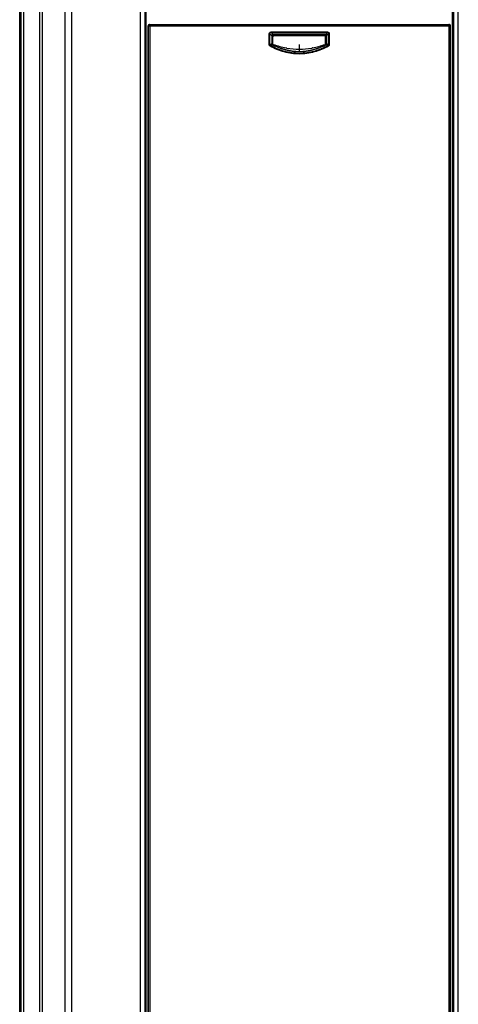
# Model space of a CAD drawing. Header units: inches. Extents: x 0 to 117, y 0 to 83.
# Tile 13 of 83: x 9.99 to 13.79, y 38.78 to 47.3. Entities that reach past the tile are written whole.
import ezdxf

# ---------------------------------------------------------------- set-up
doc = ezdxf.new("R2010")
doc.units = ezdxf.units.IN
doc.header["$LTSCALE"] = 6.431102
doc.header["$MEASUREMENT"] = 0
doc.layers.get('0').update_dxf_attribs({"linetype": 'CONTINUOUS'})

msp = doc.modelspace()

# ---------------------------------------------------------------- linework, layer by layer
at = {"color": 7, "linetype": 'CONTINUOUS'}
for p, q in [((9.9943, 34.5289), (9.9943, 53.6627)), ((10.0041, 53.653), (10.0041, 34.5289)), ((10.0271, 53.6518), (10.0271, 34.5289)), ((10.1689, 34.5289), (10.1689, 53.5398)), ((10.192, 34.5294), (10.192, 53.5044)), ((10.4441, 53.2545), (10.4441, 34.5574)), ((10.3851, 53.1958), (10.3851, 34.6165)), ((11.0883, 52.8913), (11.0883, 34.6481)), ((13.7428, 34.6481), (13.7428, 52.8913)), ((11.0379, 52.8137), (11.0379, 34.6165)), ((11.0773, 52.8097), (11.0773, 34.6165)), ((11.0789, 52.7916), (11.0789, 47.0682)), ((13.7523, 47.0682), (13.7523, 52.7916)), ((13.7538, 34.6165), (13.7538, 52.8097)), ((13.7932, 34.6165), (13.7932, 52.8137)), ((11.1066, 34.5703), (11.1065, 47.2435)), ((11.1065, 47.2435), (11.1076, 47.2429)), ((11.1076, 47.2429), (11.1076, 34.5714)), ((11.1076, 47.2429), (11.1215, 47.2429)), ((11.1183, 47.2553), (11.1195, 47.2547)), ((11.1183, 47.2553), (11.4918, 47.2553)), ((11.1195, 47.2547), (11.1229, 47.2547)), ((11.1215, 47.2429), (11.1215, 34.5715)), ((13.3393, 47.2553), (13.7128, 47.2553)), ((13.7082, 47.2547), (13.7117, 47.2547)), ((13.7096, 47.2429), (13.7096, 34.5715)), ((13.7096, 47.2429), (13.7235, 47.2429)), ((13.7117, 47.2547), (13.7128, 47.2553)), ((13.7235, 47.2429), (13.7246, 47.2435)), ((13.7235, 47.2429), (13.7235, 34.5714)), ((13.7246, 34.5703), (13.7246, 47.2435)), ((12.1559, 47.0806), (12.1559, 47.1748)), ((12.1559, 47.1748), (12.1616, 47.1748)), ((12.1616, 47.0806), (12.1616, 47.1748)), ((12.1616, 47.1748), (12.1772, 47.1591)), ((12.1709, 47.19), (12.6602, 47.19)), ((12.1709, 47.19), (12.171, 47.1844)), ((12.171, 47.1844), (12.6602, 47.1844)), ((12.171, 47.1844), (12.1865, 47.1688)), ((12.1772, 47.1591), (12.1772, 47.0894)), ((12.1796, 47.1569), (12.1796, 47.0907)), ((12.1796, 47.1569), (12.1879, 47.1486)), ((12.1893, 47.1691), (12.1865, 47.1688)), ((12.1894, 47.1668), (12.1879, 47.1667)), ((12.1879, 47.0827), (12.1879, 47.1486)), ((12.6419, 47.1691), (12.1893, 47.1691)), ((12.1894, 47.1668), (12.1893, 47.1691)), ((12.1894, 47.1668), (12.1977, 47.1584)), ((12.6418, 47.1668), (12.1894, 47.1668)), ((12.1977, 47.1584), (12.6334, 47.1584)), ((12.6418, 47.1668), (12.6334, 47.1584)), ((12.6418, 47.1668), (12.6419, 47.1691)), ((12.6515, 47.1569), (12.6432, 47.1486)), ((12.6432, 47.0827), (12.6432, 47.1486)), ((12.6602, 47.1844), (12.6446, 47.1688)), ((12.6515, 47.0907), (12.6515, 47.1569)), ((12.6695, 47.1748), (12.6539, 47.1591)), ((12.6539, 47.0894), (12.6539, 47.1591)), ((12.6602, 47.19), (12.6602, 47.1844)), ((12.6695, 47.1748), (12.6695, 47.0806)), ((12.6752, 47.1748), (12.6695, 47.1748)), ((12.6752, 47.1748), (12.6752, 47.0806)), ((11.0789, 47.0682), (11.0796, 47.0607)), ((11.0796, 47.0607), (11.0832, 46.6509)), ((12.1559, 47.0806), (12.1616, 47.0806)), ((12.1635, 47.0674), (12.1664, 47.0723)), ((12.1879, 47.0827), (12.1845, 47.0823)), ((12.3008, 47.0506), (12.3011, 47.0518)), ((12.3077, 47.0506), (12.3008, 47.0506)), ((12.4156, 47.0812), (12.4156, 47.0139)), ((12.5303, 47.0506), (12.5234, 47.0506)), ((12.53, 47.0518), (12.5303, 47.0506)), ((12.6466, 47.0823), (12.6432, 47.0827)), ((12.6676, 47.0674), (12.6647, 47.0723)), ((12.6752, 47.0806), (12.6695, 47.0806)), ((13.7515, 47.0607), (13.7479, 46.6509)), ((13.7523, 47.0682), (13.7515, 47.0607)), ((11.0832, 46.6509), (11.0832, 44.0761)), ((13.7479, 44.0761), (13.7479, 46.6509)), ((11.0832, 44.0761), (11.0838, 44.0741)), ((11.0838, 42.9859), (11.0838, 44.0741)), ((11.0838, 44.0741), (11.0883, 44.0741)), ((13.7428, 44.0741), (13.7473, 44.0741)), ((13.7479, 44.0761), (13.7473, 44.0741)), ((13.7473, 42.9859), (13.7473, 44.0741)), ((11.0811, 42.9496), (11.0811, 42.9585)), ((11.0883, 42.9585), (11.0811, 42.9585)), ((11.0811, 42.9496), (11.0883, 42.9496)), ((11.0838, 42.9859), (11.0813, 42.9782)), ((11.0883, 42.9782), (11.0813, 42.9782)), ((11.0838, 42.9859), (11.0883, 42.9859)), ((13.7473, 42.9859), (13.7428, 42.9859)), ((13.7498, 42.9782), (13.7428, 42.9782)), ((13.75, 42.9585), (13.7428, 42.9585)), ((13.7428, 42.9496), (13.75, 42.9496)), ((13.7473, 42.9859), (13.7498, 42.9782)), ((13.75, 42.9496), (13.75, 42.9585)), ((11.0838, 42.9222), (11.0813, 42.9299)), ((11.0813, 42.9299), (11.0883, 42.9299)), ((11.0838, 38.8127), (11.0838, 42.9222)), ((11.0838, 42.9222), (11.0883, 42.9222)), ((13.7428, 42.9299), (13.7498, 42.9299)), ((13.7473, 42.9222), (13.7428, 42.9222)), ((13.7473, 42.9222), (13.7498, 42.9299)), ((13.7473, 38.8127), (13.7473, 42.9222)), ((11.0811, 38.7764), (11.0811, 38.7853)), ((11.0883, 38.7853), (11.0811, 38.7853)), ((11.0811, 38.7764), (11.0883, 38.7764)), ((11.0838, 38.8127), (11.0813, 38.805)), ((11.0883, 38.805), (11.0813, 38.805)), ((11.0838, 38.8127), (11.0883, 38.8127)), ((13.7473, 38.8127), (13.7428, 38.8127)), ((13.7498, 38.805), (13.7428, 38.805)), ((13.75, 38.7853), (13.7428, 38.7853)), ((13.7428, 38.7764), (13.75, 38.7764)), ((13.7473, 38.8127), (13.7498, 38.805)), ((13.75, 38.7764), (13.75, 38.7853))]:
    msp.add_line(p, q, dxfattribs=at)
for centre, radius, start, end in [((11.1195, 47.2429), 0.0118, 89.99604, 180.0105), ((12.4156, 1306.3648), 1259.1226, 269.9411166, 270.0588834), ((12.4156, 1303.68), 1256.4259, 269.9410535, 270.0589465), ((13.7117, 47.2429), 0.0118, 359.9895, 90.00396), ((12.6418, 47.1587), 0.00811, 79.68526, 90.33085), ((12.6419, 47.1533), 0.0158, 80.19068, 90.05317), ((11.7628, 47.8114), 0.8325, 298.62046, 299.85753), ((11.7687, 47.823), 0.8495, 297.91371, 299.12948), ((11.8432, 46.734), 0.4903, 45.32932, 46.67833), ((12.2071, 47.1638), 0.0834, 256.74643, 259.70634), ((12.4167, 47.6846), 0.6433, 249.57057, 259.64251), ((12.2993, 47.0421), 0.00987, 59.84437, 79.55903), ((12.4156, 47.6727), 0.6314, 260.1624, 279.8376), ((12.5318, 47.0421), 0.00979, 100.41135, 120.22674), ((12.4144, 47.6846), 0.6433, 280.35749, 290.42943), ((12.624, 47.1638), 0.0834, 280.29366, 283.25357), ((12.9879, 46.734), 0.4903, 133.32171, 134.67073), ((13.0624, 47.823), 0.8495, 240.86997, 242.08573), ((13.0684, 47.8115), 0.8326, 240.14236, 241.37934)]:
    msp.add_arc(centre, radius, start, end, dxfattribs=at)
for centre, major_axis, ratio, start_param, end_param in [((11.1183, 47.2435), (0.0106, -0.0053), 0.99981, 2.03449, 3.605134), ((12.4156, 47.3501), (10.9055, 0), 0.008727, -1.655601, -1.485991), ((13.7128, 47.2435), (0.0106, 0.0053), 0.99981, -0.463541, 1.107103), ((11.0813, 42.9585), (0, 0.0197), 0.008727, 0.02618, 1.570796), ((11.0813, 42.9496), (0, 0.0197), 0.008727, -4.712389, -3.167773), ((13.7498, 42.9585), (0, 0.0197), 0.008727, -1.570796, -0.02618), ((13.7498, 42.9496), (0, 0.0197), 0.008727, -3.115413, -1.570796), ((11.0813, 38.7853), (0, 0.0197), 0.008727, 0.02618, 1.570796), ((13.7498, 38.7853), (0, 0.0197), 0.008727, -1.570796, -0.02618)]:
    msp.add_ellipse(centre, major_axis=major_axis, ratio=ratio, start_param=start_param, end_param=end_param, dxfattribs=at)
for points, knots in [([(11.1229, 47.2547), (11.1226, 47.2547), (11.1223, 47.253), (11.1219, 47.2509), (11.1216, 47.2471), (11.1215, 47.2444), (11.1215, 47.2429)], [0, 0, 0, 0, 0.089086, 0.30597, 0.62574, 1, 1, 1, 1]), ([(13.7082, 47.2547), (13.7085, 47.2547), (13.7088, 47.253), (13.7093, 47.2509), (13.7095, 47.2471), (13.7096, 47.2444), (13.7096, 47.2429)], [0, 0, 0, 0, 0.089087, 0.305972, 0.625743, 1, 1, 1, 1]), ([(12.1559, 47.1748), (12.1559, 47.1787), (12.1583, 47.1874), (12.167, 47.19), (12.1709, 47.19)], [0, 0, 0, 0, 0.500225, 1, 1, 1, 1]), ([(12.1616, 47.1748), (12.1611, 47.1774), (12.1616, 47.1841), (12.1683, 47.1848), (12.171, 47.1844)], [0, 0, 0, 0, 0.500113, 1, 1, 1, 1]), ([(12.1772, 47.1591), (12.1775, 47.1589), (12.1784, 47.1583), (12.1794, 47.1576), (12.1796, 47.1569)], [0, 0, 0, 0, 0.340019, 1, 1, 1, 1]), ([(12.1865, 47.1688), (12.1841, 47.1687), (12.179, 47.1666), (12.1773, 47.1614), (12.1774, 47.159)], [0, 0, 0, 0, 0.499156, 1, 1, 1, 1]), ([(12.1879, 47.1667), (12.1856, 47.1663), (12.1814, 47.1638), (12.1796, 47.1592), (12.1796, 47.1569)], [0, 0, 0, 0, 0.497681, 1, 1, 1, 1]), ([(12.1879, 47.1667), (12.1876, 47.1668), (12.1871, 47.1676), (12.1867, 47.1683), (12.1865, 47.1688)], [0, 0, 0, 0, 0.350623, 1, 1, 1, 1]), ([(12.1977, 47.1584), (12.1952, 47.1584), (12.19, 47.1563), (12.1879, 47.1511), (12.1879, 47.1486)], [0, 0, 0, 0, 0.499959, 1, 1, 1, 1]), ([(12.6432, 47.1486), (12.6432, 47.1511), (12.6411, 47.1563), (12.6359, 47.1584), (12.6334, 47.1584)], [0, 0, 0, 0, 0.500107, 1, 1, 1, 1]), ([(12.6433, 47.1667), (12.6435, 47.1668), (12.6441, 47.1676), (12.6444, 47.1683), (12.6446, 47.1688)], [0, 0, 0, 0, 0.350609, 1, 1, 1, 1]), ([(12.6515, 47.1569), (12.6515, 47.1592), (12.6497, 47.1638), (12.6455, 47.1663), (12.6433, 47.1667)], [0, 0, 0, 0, 0.502324, 1, 1, 1, 1]), ([(12.6537, 47.159), (12.6538, 47.1614), (12.6521, 47.1666), (12.647, 47.1687), (12.6446, 47.1688)], [0, 0, 0, 0, 0.500862, 1, 1, 1, 1]), ([(12.6515, 47.1569), (12.6516, 47.1571), (12.6522, 47.158), (12.6531, 47.1586), (12.6539, 47.1591)], [0, 0, 0, 0, 0.161951, 1, 1, 1, 1]), ([(12.6602, 47.19), (12.6641, 47.19), (12.6728, 47.1874), (12.6752, 47.1787), (12.6752, 47.1748)], [0, 0, 0, 0, 0.499254, 1, 1, 1, 1]), ([(12.6602, 47.1844), (12.6628, 47.1848), (12.6695, 47.1841), (12.67, 47.1774), (12.6695, 47.1748)], [0, 0, 0, 0, 0.499262, 1, 1, 1, 1]), ([(12.1635, 47.0674), (12.1612, 47.0688), (12.1572, 47.0726), (12.1559, 47.078), (12.1559, 47.0806)], [0, 0, 0, 0, 0.499859, 1, 1, 1, 1]), ([(12.1664, 47.0723), (12.1648, 47.073), (12.1618, 47.0752), (12.1613, 47.0789), (12.1616, 47.0806)], [0, 0, 0, 0, 0.500279, 1, 1, 1, 1]), ([(12.6676, 47.0674), (12.6296, 47.0454), (12.5476, 47.011), (12.4156, 46.9928), (12.2835, 47.011), (12.2015, 47.0454), (12.1635, 47.0674)], [0, 0, 0, 0, 0.249994, 0.499999, 0.750006, 1, 1, 1, 1]), ([(12.6647, 47.0723), (12.6272, 47.0505), (12.5461, 47.0162), (12.4156, 46.9982), (12.285, 47.0162), (12.2039, 47.0505), (12.1664, 47.0723)], [0, 0, 0, 0, 0.249992, 0.499999, 0.750009, 1, 1, 1, 1]), ([(12.1773, 47.0894), (12.1772, 47.0877), (12.1781, 47.0842), (12.1808, 47.0818), (12.1823, 47.081)], [0, 0, 0, 0, 0.500058, 1, 1, 1, 1]), ([(12.1796, 47.0907), (12.1795, 47.0904), (12.1786, 47.0899), (12.1778, 47.0896), (12.1773, 47.0894)], [0, 0, 0, 0, 0.350245, 1, 1, 1, 1]), ([(12.1796, 47.0907), (12.1796, 47.089), (12.1805, 47.0856), (12.1831, 47.0831), (12.1845, 47.0823)], [0, 0, 0, 0, 0.498962, 1, 1, 1, 1]), ([(12.1845, 47.0823), (12.1843, 47.0824), (12.1833, 47.0819), (12.1827, 47.0814), (12.1822, 47.081)], [0, 0, 0, 0, 0.341351, 1, 1, 1, 1]), ([(12.1822, 47.081), (12.2176, 47.0612), (12.2937, 47.0303), (12.4156, 47.0139), (12.5375, 47.0303), (12.6135, 47.0612), (12.6489, 47.081)], [0, 0, 0, 0, 0.249972, 0.499999, 0.750029, 1, 1, 1, 1]), ([(12.1845, 47.0823), (12.2542, 47.0438), (12.4156, 46.9999), (12.5769, 47.0438), (12.6466, 47.0823)], [0, 0, 0, 0, 0.499999, 1, 1, 1, 1]), ([(12.6466, 47.0823), (12.648, 47.0831), (12.6506, 47.0856), (12.6515, 47.089), (12.6515, 47.0907)], [0, 0, 0, 0, 0.501147, 1, 1, 1, 1]), ([(12.6466, 47.0823), (12.6468, 47.0824), (12.6478, 47.0819), (12.6484, 47.0814), (12.6488, 47.081)], [0, 0, 0, 0, 0.333877, 1, 1, 1, 1]), ([(12.6488, 47.081), (12.6504, 47.0817), (12.6531, 47.0842), (12.6539, 47.0877), (12.6538, 47.0894)], [0, 0, 0, 0, 0.500038, 1, 1, 1, 1]), ([(12.6515, 47.0907), (12.6516, 47.0904), (12.6525, 47.0899), (12.6533, 47.0896), (12.6539, 47.0894)], [0, 0, 0, 0, 0.357656, 1, 1, 1, 1]), ([(12.6695, 47.0806), (12.6698, 47.0789), (12.6693, 47.0752), (12.6663, 47.073), (12.6647, 47.0723)], [0, 0, 0, 0, 0.49898, 1, 1, 1, 1]), ([(12.6752, 47.0806), (12.6752, 47.078), (12.6739, 47.0726), (12.6699, 47.0688), (12.6676, 47.0674)], [0, 0, 0, 0, 0.499658, 1, 1, 1, 1])]:
    msp.add_open_spline(points, degree=3, knots=knots, dxfattribs=at)

doc.saveas('drawing.dxf')
